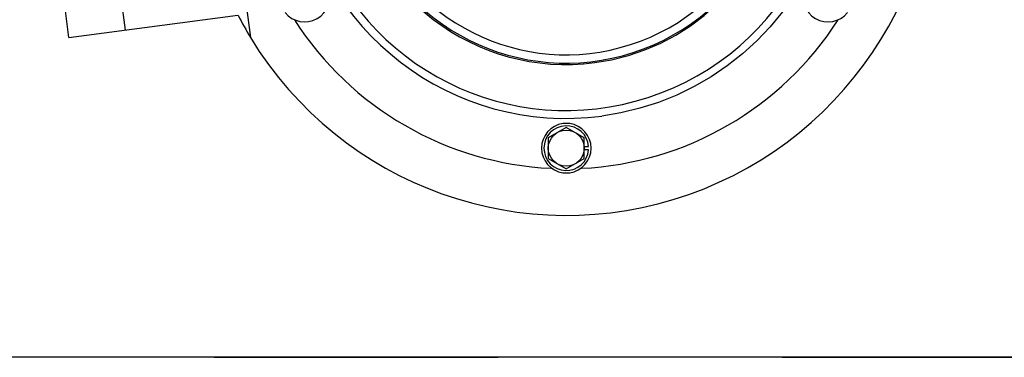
# Model space of a CAD drawing. Header units: metres. Extents: x 70279.8 to 70377.7, y 409251.8 to 409331.5.
# Tile 212 of 244: x 70326.658 to 70327.004, y 409303.2 to 409303.319. Entities that reach past the tile are written whole.
import ezdxf

# ---------------------------------------------------------------- set-up
doc = ezdxf.new("R2010")
doc.units = ezdxf.units.M
doc.linetypes.add('CENTER', pattern=[2, 1.25, -0.25, 0.25, -0.25])
doc.layers.add('02___PRT_ALL_AXES', color=7, linetype='Continuous')
doc.layers.add('DEFAULT_1', color=7, linetype='CENTER')

# ---------------------------------------------------------------- blocks, each defined once
blk = doc.blocks.new('Earthing transformet_Top view_20170604')
at = {"color": 7}
for p, q in [((-374.81, 216.36), (-361.15, 112.58)), ((-415.69, 194.53), (-405.25, 115.21)), ((-425.08, 112.6), (-435.52, 191.92)), ((-425.08, 112.6), (-365.59, 120.43)), ((-250, 80.98), (-256.35, 77.32)), ((-243.65, 77.32), (-250, 80.98)), ((-256.35, 77.32), (-256.35, 69.98)), ((-243.65, 69.98), (-243.65, 77.32)), ((-243.65, 74.2), (-242.16, 74.2)), ((-242.16, 73.1), (-243.65, 73.1)), ((-256.35, 69.98), (-250, 66.32)), ((-250, 66.32), (-243.65, 69.98))]:
    blk.add_line(p, q, dxfattribs=at)
for points in [[(-173.88, 121.71), (-178.23, 116.43), (-182.96, 111.46), (-188, 106.87), (-193.4, 102.62), (-199.03, 98.8), (-205.01, 95.33), (-211.13, 92.36), (-217.58, 89.77), (-224.06, 87.7), (-230.8, 86.07), (-237.49, 84.94)], [(-239.96, 103.76), (-234.05, 104.77), (-228.06, 106.3), (-222.37, 108.24), (-216.74, 110.67), (-211.41, 113.48), (-206.24, 116.76), (-201.41, 120.4), (-196.84, 124.44), (-192.85, 128.55), (-189.16, 132.96), (-185.75, 137.74), (-182.72, 142.75), (-179.96, 148.26), (-177.66, 153.93), (-175.81, 159.78), (-174.45, 165.66), (-173.53, 171.91), (-173.13, 178.08), (-173.21, 184.05), (-173.73, 189.84), (-174.68, 195.48), (-176.07, 201.18), (-177.88, 206.65)]]:
    blk.add_lwpolyline(points, dxfattribs=at)
blk.add_circle((-250, 73.65), 6.35, dxfattribs=at)
for centre, radius, start, end in [((-250, 180), 130, 211.2396, 163.7604), ((-250, 180), 95.87, 97.5, 277.5), ((-250, 180), 93.08, 22.4029, 20.4913), ((-250, 180), 76.9, 97.5, 277.5), ((-250, 180), 76.39, 22.6048, 20.2696), ((-250, 180), 73.45, 22.6468, 20.2215), ((-342.1, 126.82), 8.73, 217.838, 22.1619), ((-157.9, 126.82), 8.73, 157.838, 322.1619), ((-250, 180), 113.57, 212.5945, 267.2908), ((-250, 180), 113.57, 272.7527, 327.3829), ((-250, 73.65), 8.73, 97.838, 262.1619), ((-250, 73.65), 7.86, 4.0019, 355.9981), ((-250, 73.65), 8.73, 82.1619, 97.838), ((-250, 73.65), 8.73, 277.838, 82.1619), ((-250, 73.65), 8.73, 262.1619, 277.838)]:
    blk.add_arc(centre, radius, start, end, dxfattribs=at)
at = {"layer": '02___PRT_ALL_AXES', "color": 7}
blk.add_arc((-250, 180), 130, 207.2671, 211.2359, dxfattribs=at)
at = {"layer": 'DEFAULT_1', "color": 7}
blk.add_line((-1174, 0), (1048, 0), dxfattribs=at)

msp = doc.modelspace()

# ---------------------------------------------------------------- linework, layer by layer
at = {"ltscale": 5}
msp.add_line((70327.10035, 409303.2), (70326.10035, 409303.2), dxfattribs=at)

# ---------------------------------------------------------------- block references
at = {"xscale": 0.001, "yscale": 0.001, "zscale": 0.001}
msp.add_blockref('Earthing transformet_Top view_20170604', (70327.1, 409303.2), dxfattribs=at)

doc.saveas('drawing.dxf')
